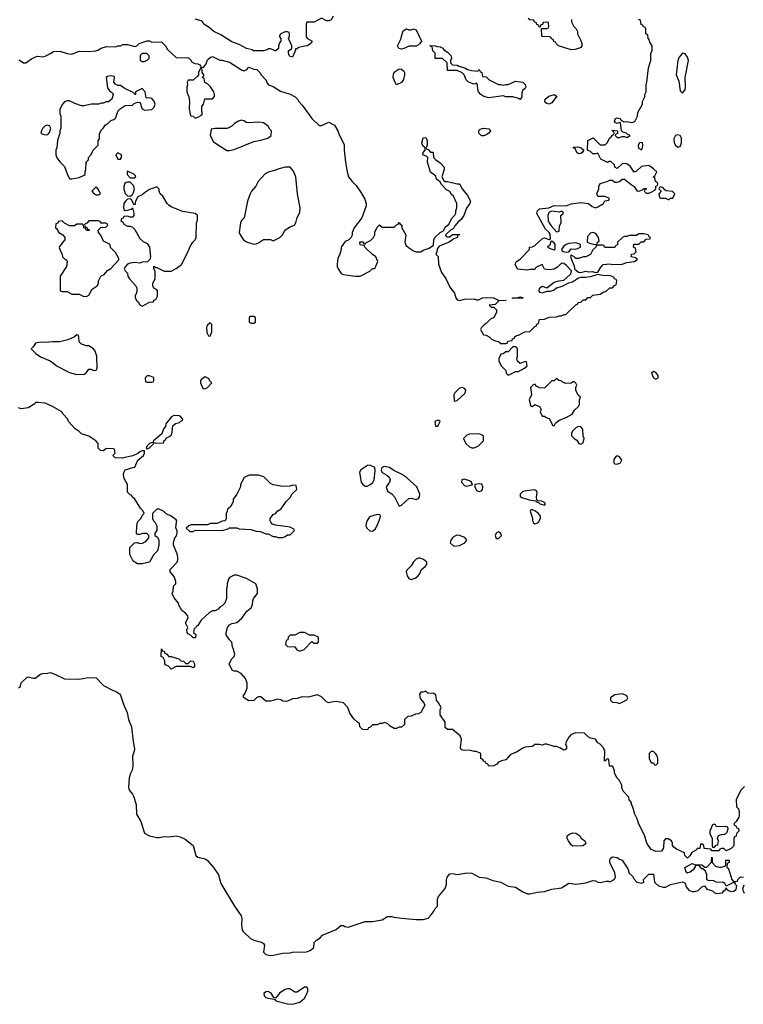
# Model space of a CAD drawing. Header units: inches. Extents: x 2347120 to 2490770, y 707513 to 877705.
# Tile 115 of 132: x 2422799 to 2428771, y 806021 to 814146. Entities that reach past the tile are written whole.
import ezdxf

# ---------------------------------------------------------------- set-up
doc = ezdxf.new("R2010")
doc.units = ezdxf.units.IN
doc.header["$MEASUREMENT"] = 0
doc.layers.add('C4820', color=7, linetype='Continuous')
doc.layers.add('C4821', color=7, linetype='Continuous')

msp = doc.modelspace()

# ---------------------------------------------------------------- linework, layer by layer
at = {"layer": 'C4820', "color": 5, "elevation": 60}
for points in [[(2423915.3, 810000), (2423918, 809998), (2423932, 809970), (2423932, 809930), (2423914, 809910), (2423914, 809890), (2423936, 809876), (2423946, 809850), (2423946, 809810), (2423935.9, 809764.1), (2423906.4, 809733.6), (2423871.3, 809670), (2423810, 809655.3), (2423770, 809655.3), (2423736.4, 809676.4), (2423707.3, 809732.7), (2423708, 809790), (2423746, 809830), (2423768.4, 809831.6), (2423790, 809824.7), (2423813.6, 809826.4), (2423839, 809841), (2423866, 809870), (2423866, 809890), (2423847.3, 809907.3), (2423812.7, 809907.3), (2423790, 809898), (2423770, 809898), (2423762, 809910), (2423765.2, 809970), (2423772.1, 810000)], [(2428782, 807818), (2428752, 807790), (2428712, 807710), (2428714, 807650), (2428730, 807634), (2428738, 807610), (2428736.9, 807576.9), (2428734.8, 807565.2), (2428711.6, 807528.4), (2428694, 807510), (2428698, 807498), (2428710, 807494), (2428718, 807478), (2428731.6, 807471.6), (2428734, 807450), (2428714, 807430), (2428712.7, 807407.3), (2428698, 807402), (2428694, 807390), (2428692.7, 807327.3), (2428670, 807306), (2428630, 807288), (2428610, 807306), (2428590, 807306), (2428578, 807302), (2428571.6, 807288.4), (2428510, 807286), (2428502, 807302), (2428447.3, 807307.3), (2428446, 807330), (2428430, 807346), (2428418, 807342), (2428412.7, 807307.3), (2428390, 807306), (2428383.6, 807296.4), (2428345.4, 807274.6), (2428330, 807246), (2428310, 807228), (2428288.4, 807248.4), (2428286, 807270), (2428220.2, 807300.2), (2428196.4, 807316.4), (2428186, 807330), (2428186, 807350), (2428178, 807370), (2428150, 807386), (2428130, 807386), (2428114, 807370), (2428112.7, 807312.7), (2428095.3, 807284.7), (2428050, 807282), (2428010, 807298), (2427975.3, 807350), (2427956.5, 807416.5), (2427910, 807506), (2427895.3, 807550), (2427875.3, 807590), (2427856.4, 807656.4), (2427848, 807670), (2427847.3, 807687.3), (2427828.4, 807708.4), (2427826, 807730), (2427780.4, 807780.4), (2427768.9, 807808.9), (2427768, 807830), (2427748.4, 807868.4), (2427730, 807886), (2427708.4, 807928.4), (2427707.3, 807947.3), (2427696.4, 807976.4), (2427690, 807986), (2427667.3, 807987.3), (2427662, 808042), (2427650, 808046), (2427638, 808042), (2427632.7, 808027.3), (2427626, 808030), (2427628, 808110), (2427616.4, 808136.4), (2427588.4, 808168.4), (2427570, 808178), (2427550, 808208), (2427510, 808218), (2427490, 808228), (2427459, 808259), (2427390, 808262), (2427351.6, 808248.4), (2427330, 808226), (2427310, 808186), (2427304.7, 808164.7), (2427311.1, 808151.1), (2427311.3, 808130), (2427299.6, 808120.4), (2427290, 808118), (2427258, 808138), (2427230, 808148.7), (2427208.9, 808148.9), (2427150, 808168), (2427132.7, 808167.3), (2427110, 808158), (2427090, 808166), (2427050, 808166), (2427031.1, 808148.9), (2426970, 808142), (2426950, 808135.3), (2426898, 808102), (2426850, 808082), (2426810, 808038), (2426774, 808030), (2426750, 808018), (2426736.9, 808003.1), (2426711.6, 807988.4), (2426670, 807986), (2426662, 808002), (2426646, 808010), (2426642, 808022), (2426630, 808026), (2426622, 808042), (2426606, 808050), (2426606, 808090), (2426570, 808108), (2426550, 808108), (2426510, 808119), (2426470, 808115.3), (2426442, 808122), (2426438, 808138), (2426444, 808210), (2426435.5, 808235.5), (2426370, 808288.7), (2426328.9, 808288.9), (2426310, 808306), (2426309, 808350), (2426268.7, 808410), (2426268.7, 808450), (2426278, 808470), (2426255.3, 808510), (2426238, 808530), (2426233.6, 808573.6), (2426210, 808588), (2426170, 808586), (2426150, 808606), (2426130, 808598), (2426110, 808598), (2426099.6, 808580.4), (2426103.6, 808543.6), (2426134, 808510), (2426142, 808490), (2426110, 808428), (2426090, 808418), (2426065.4, 808414.6), (2426030, 808398), (2426003.6, 808396.4), (2425974, 808370), (2425974, 808330), (2425950, 808308), (2425930, 808308), (2425910, 808298), (2425890, 808298), (2425856.4, 808316.4), (2425836.4, 808336.4), (2425810, 808346), (2425790, 808338), (2425770, 808338), (2425750, 808326), (2425710, 808326), (2425690, 808306), (2425678, 808302), (2425670, 808286), (2425630, 808288), (2425606, 808310), (2425602, 808342), (2425590, 808346), (2425556.4, 808376.4), (2425524.7, 808424.7), (2425508, 808470), (2425470, 808508), (2425410, 808519), (2425370, 808515.3), (2425350, 808508), (2425330, 808518), (2425290, 808559), (2425253.6, 808573.6), (2425183.6, 808556.4), (2425130, 808559), (2425090, 808544), (2425050, 808542), (2425010, 808522), (2424990, 808519), (2424970, 808522), (2424952.9, 808532.9), (2424930, 808539), (2424870, 808522), (2424830, 808522), (2424790, 808558), (2424770, 808558), (2424754, 808550), (2424730, 808528), (2424690, 808526), (2424647.3, 808552.7), (2424646, 808570), (2424656.4, 808583.6), (2424675.3, 808630), (2424675.3, 808670), (2424662, 808710), (2424628, 808750), (2424590, 808768.7), (2424570, 808768.7), (2424556.4, 808776.4), (2424528.9, 808828.9), (2424548, 808870), (2424568, 808890), (2424574, 808910), (2424564, 808950), (2424554, 808970), (2424548.7, 809008.7), (2424530, 809028), (2424502, 809070), (2424502, 809090), (2424515.3, 809130), (2424530, 809152), (2424550, 809162), (2424590, 809171.3), (2424635.3, 809210), (2424673.6, 809266.4), (2424710, 809294), (2424720.4, 809319.6), (2424722, 809350), (2424728.7, 809370), (2424762, 809410), (2424762, 809450), (2424748, 809490), (2424670, 809535.3), (2424590, 809562), (2424570, 809562), (2424530, 809542), (2424521, 809530), (2424511.6, 809491.6), (2424511.3, 809470), (2424504.7, 809450), (2424504.7, 809370), (2424492, 809330), (2424471.3, 809308.7), (2424450, 809298), (2424438, 809282), (2424411.6, 809268.4), (2424390, 809268.7), (2424364.5, 809255.5), (2424298, 809190), (2424270, 809146), (2424258, 809142), (2424250, 809126), (2424238, 809122), (2424234, 809090), (2424251.6, 809071.6), (2424250, 809046), (2424230, 809046), (2424208.4, 809068.4), (2424190, 809078), (2424182, 809090), (2424178, 809110), (2424186, 809130), (2424168.7, 809170), (2424188, 809210), (2424187.3, 809227.3), (2424168, 809250), (2424138, 809270), (2424113.6, 809313.6), (2424109, 809330), (2424074.6, 809374.6), (2424058, 809410), (2424066, 809430), (2424068.4, 809471.6), (2424088, 809492), (2424088.7, 809510), (2424072.7, 809550), (2424040.9, 809590), (2424040.9, 809610), (2424097.2, 809670), (2424105.2, 809690), (2424105.2, 809710), (2424097.5, 809737.5), (2424068.9, 809811.1), (2424068.7, 809831.3), (2424078, 809870), (2424093.6, 809886.4), (2424098, 809910), (2424098, 809930), (2424088, 809950), (2424094.1, 810000)], [(2424453.5, 810000), (2424427.3, 809987.3), (2424370, 809988), (2424350, 809978), (2424210, 809978), (2424194, 809970), (2424174, 809950), (2424203.6, 809923.6), (2424230, 809922), (2424250, 809934), (2424470, 809932), (2424510, 809942), (2424530, 809952), (2424590, 809952), (2424610, 809944.7), (2424710, 809938), (2424750, 809924.7), (2424783.6, 809923.6), (2424830, 809902), (2424850, 809902), (2424890, 809882), (2424910, 809882), (2424930, 809874), (2424970, 809874), (2424990, 809882), (2425010, 809894), (2425030, 809894), (2425066, 809930), (2425062, 809942), (2425030, 809958), (2424910, 809975.3), (2424884, 809984), (2424872.9, 810000)], [(2425662.2, 810000), (2425654.8, 809970), (2425662.8, 809950), (2425690, 809927.3), (2425710, 809926), (2425734.2, 809945.8), (2425755.1, 809984.9), (2425761.1, 810000)], [(2427035.6, 810000), (2427036.9, 809996.9), (2427050, 809984.7), (2427070, 809991.3), (2427078.7, 810000)], [(2422788, 808632), (2422802, 808638), (2422810, 808674), (2422860.4, 808719.6), (2422870, 808722), (2422910, 808712), (2422927.3, 808712.7), (2422970, 808744.7), (2422990, 808752), (2423027.3, 808752.7), (2423050, 808758), (2423090, 808746), (2423170, 808706.8), (2423290, 808704), (2423350, 808714), (2423418, 808718), (2423430, 808714), (2423490, 808651.3), (2423570, 808611), (2423590, 808606), (2423622, 808582), (2423631, 808571), (2423658.8, 808490), (2423686.8, 808430), (2423696.3, 808370), (2423722, 808310), (2423734.8, 808190), (2423746, 808130), (2423744.7, 808110), (2423730.7, 808069.3), (2423734, 807986), (2423727.1, 807952.9), (2423713.2, 807926.8), (2423702, 807890), (2423696.3, 807810), (2423703.8, 807783.8), (2423730, 807756), (2423738, 807738), (2423759.1, 807670), (2423764, 807590), (2423798.8, 807530), (2423830, 807434), (2423870, 807411.3), (2423930, 807396), (2423950, 807396), (2423990, 807406), (2424030, 807402.8), (2424090, 807411), (2424123.5, 807403.5), (2424163.5, 807383.5), (2424230, 807331), (2424253.7, 807250), (2424270, 807236), (2424330, 807222), (2424346.8, 807210), (2424398, 807150), (2424441, 807090), (2424458.8, 807018.8), (2424572.7, 806830), (2424627.7, 806750), (2424632.7, 806730), (2424630.5, 806670), (2424635.5, 806635.5), (2424642, 806622), (2424704.1, 806564.1), (2424730, 806550.6), (2424793.7, 806533.7), (2424810, 806522), (2424818, 806510), (2424811.3, 806450), (2424830, 806431.3), (2424870, 806424), (2424890, 806426.8), (2424970, 806442.8), (2425030, 806446), (2425050, 806451.3), (2425167.3, 806452.7), (2425196.4, 806463.6), (2425226, 806490), (2425228, 806530), (2425248, 806550), (2425278, 806570), (2425298, 806590), (2425410, 806638), (2425450, 806671.3), (2425470, 806671), (2425482.8, 806662.8), (2425510, 806658), (2425650, 806704.7), (2425710, 806704), (2425790, 806718.8), (2425834.6, 806745.4), (2425870, 806746), (2425890, 806738.8), (2425950.9, 806730.9), (2426070, 806721), (2426130, 806721), (2426168.9, 806731.1), (2426198, 806762), (2426218, 806790), (2426227.3, 806812.7), (2426246, 806830), (2426248.4, 806888.4), (2426256, 806910), (2426310, 806976), (2426320.7, 807010), (2426320.9, 807050), (2426326, 807070), (2426350, 807098.8), (2426370, 807100.7), (2426410, 807090.7), (2426490, 807105.5), (2426530, 807102), (2426590, 807070.4), (2426650, 807064), (2426702.5, 807042.5), (2426770, 807027.7), (2426830, 806994.9), (2426890, 806987.3), (2426950, 806947.7), (2426990, 806933.4), (2427010, 806933.4), (2427070, 806946.4), (2427129.5, 806950.5), (2427189.4, 806970.6), (2427270, 806982.8), (2427330, 807019.1), (2427390, 807013), (2427470, 807023), (2427530, 807042.8), (2427550, 807038.8), (2427570, 807028.2), (2427590, 807026), (2427638, 807038), (2427658, 807038), (2427670, 807032), (2427706, 807050), (2427715.3, 807070), (2427710, 807106), (2427668.7, 807190), (2427670, 807214), (2427678, 807230), (2427690, 807238), (2427730, 807231.3), (2427750, 807218), (2427771.1, 807211.1), (2427818, 807138), (2427830, 807102), (2427856.9, 807076.9), (2427870, 807054), (2427892, 807030), (2427906.2, 807026.2), (2427930, 807020.7), (2427948.7, 807030), (2427948.4, 807051.6), (2427990, 807094), (2428030, 807094), (2428039.1, 807030), (2428043.7, 807023.7), (2428070, 806999.3), (2428110, 806988.2), (2428130, 806988.2), (2428170, 807010.6), (2428270, 807031.3), (2428290, 807021), (2428300.2, 806990), (2428321.6, 806961.6), (2428350, 806952), (2428370, 806951.7), (2428399.2, 806960.8), (2428430, 806989.1), (2428450, 806997.4), (2428469.6, 806969.6), (2428517.2, 806957.2), (2428530, 806944.6), (2428550, 806935.8), (2428598, 806942), (2428610, 806958), (2428627.3, 806970), (2428630, 806982), (2428636, 806970), (2428650, 806958.8), (2428670, 806950.7), (2428690, 806954), (2428711.8, 806968.2), (2428718, 806998), (2428706, 807010), (2428702, 807022), (2428690, 807026), (2428630, 806995.3), (2428618.9, 807018.9), (2428605.1, 807025.1), (2428548.2, 807028.2), (2428521.2, 807041.2), (2428490, 807039.5), (2428470, 807047), (2428469.3, 807089.3), (2428459, 807119), (2428438, 807138), (2428430, 807138), (2428407.3, 807167.3), (2428374, 807166), (2428374, 807154), (2428358, 807130), (2428331.3, 807110), (2428313.2, 807106.8), (2428310, 807102), (2428298, 807110), (2428289, 807151), (2428350, 807182), (2428370, 807174), (2428430, 807172), (2428452.7, 807152.7), (2428470, 807152), (2428507.3, 807192.7), (2428510, 807234), (2428514, 807230), (2428514, 807190), (2428542, 807162), (2428570, 807151.3), (2428588.4, 807151.6), (2428618, 807162), (2428626, 807170), (2428626, 807210), (2428654, 807210), (2428654, 807190), (2428638, 807182), (2428634, 807150), (2428644.7, 807144.7), (2428651.3, 807131.3), (2428672, 807070), (2428672.7, 807052.7), (2428690, 807034), (2428710, 807034), (2428722, 807038), (2428726, 807050), (2428748.4, 807071.6), (2428772, 807070)], [(2428776, 807004), (2428764.7, 806970), (2428778, 806938)]]:
    msp.add_lwpolyline(points, dxfattribs=at)
for points in [[(2426407.7, 809892.3), (2426380.5, 809879.5), (2426371, 809870), (2426358, 809850), (2426352, 809830), (2426382.8, 809802.8), (2426430, 809806.8), (2426471.9, 809828.1), (2426488.7, 809850), (2426473.2, 809873.2), (2426430, 809889.4)], [(2426750, 809919), (2426730, 809908), (2426722.8, 809890), (2426730, 809864.7), (2426750, 809864.7), (2426775.3, 809890), (2426768, 809910)], [(2426090, 809702.9), (2426070, 809694), (2426048, 809672), (2426030, 809638), (2425995.2, 809604.8), (2425987.3, 809590), (2425995.9, 809555.9), (2426010, 809536), (2426030, 809527.7), (2426062, 809538), (2426085.8, 809554.2), (2426099.3, 809570), (2426114, 809610), (2426146.3, 809633.7), (2426159, 809650), (2426159, 809670), (2426131.7, 809691.7), (2426102.5, 809702.5)], [(2425150, 809088), (2425110, 809088), (2425070, 809068), (2425030, 809066), (2425014, 809050), (2425012.7, 809027.3), (2424998, 809022), (2424994, 808990), (2425010, 808974), (2425070, 808972), (2425085.4, 808945.4), (2425110, 808934), (2425130, 808942), (2425146, 808950), (2425210, 809014), (2425230, 809002), (2425250, 809002), (2425266, 809010), (2425266, 809050), (2425230, 809066), (2425190, 809066)], [(2424170, 808834), (2424190, 808834), (2424210, 808854), (2424230, 808852), (2424242, 808830), (2424242, 808810), (2424230, 808798), (2424208.4, 808808.4), (2424090, 808808), (2424050, 808786), (2424026, 808810), (2424003.1, 808823.1), (2423998, 808830), (2423996.4, 808856.4), (2423982, 808882), (2423966, 808890), (2423970, 808954), (2423978, 808938), (2423990, 808934), (2423998, 808918), (2424010, 808914), (2424030, 808892), (2424050, 808891.3), (2424111.6, 808871.6), (2424130, 808854), (2424151.6, 808851.6)], [(2427770, 808582), (2427710, 808574), (2427674, 808550), (2427674, 808530), (2427690, 808514), (2427727.3, 808512.7), (2427750, 808502), (2427810, 808534), (2427818, 808550), (2427806, 808570)], [(2428030, 808106), (2428010, 808106), (2427994, 808090), (2427994, 808050), (2428010, 808014), (2428030, 808014), (2428038, 807998), (2428050, 807994), (2428066, 808010), (2428066, 808050), (2428056.4, 808076.4), (2428046, 808090)], [(2428530, 807506), (2428518, 807502), (2428494, 807450), (2428494, 807430), (2428514, 807390), (2428514, 807330), (2428518, 807318), (2428530, 807314), (2428547.3, 807332.7), (2428562, 807338), (2428566, 807370), (2428558, 807390), (2428567.3, 807412.7), (2428590, 807422), (2428616.4, 807423.6), (2428626, 807430), (2428638, 807442), (2428646, 807470), (2428642, 807482), (2428627.3, 807487.3), (2428550, 807486), (2428542, 807502)], [(2427364.7, 807324.7), (2427350, 807338), (2427328, 807370), (2427318, 807390), (2427318, 807410), (2427330, 807422), (2427363.1, 807436.9), (2427390, 807432), (2427422, 807410), (2427431.6, 807391.6), (2427462, 807370), (2427471.1, 807348.9), (2427450, 807328.7)], [(2425170, 806162), (2425150, 806161.2), (2425090, 806122), (2425070, 806122), (2425027.5, 806147.5), (2425010, 806149.6), (2424990, 806144), (2424945.7, 806114.3), (2424910, 806072.7), (2424897.2, 806077.2), (2424873.8, 806113.8), (2424850, 806127.1), (2424830, 806122.3), (2424814.9, 806110), (2424815.3, 806090), (2424830, 806076.5), (2424846.8, 806070), (2424902, 806062), (2424912, 806050), (2425010, 806023.7), (2425050, 806020.7), (2425070, 806026), (2425110, 806038), (2425150, 806071), (2425170, 806106), (2425176.2, 806130), (2425176, 806150)]]:
    msp.add_lwpolyline(points, close=True, dxfattribs=at)
at = {"layer": 'C4821', "color": 5, "elevation": 60}
for points in [[(2422794.4, 813814.4), (2422830, 813791.3), (2422850, 813791.3), (2422895.5, 813824.5), (2422930, 813841), (2422950, 813844.7), (2422990, 813841), (2423010, 813846), (2423058, 813870), (2423075.3, 813884.7), (2423130, 813886.8), (2423190, 813866), (2423230, 813861), (2423290, 813886.8), (2423370, 813882.8), (2423426, 813890), (2423444.7, 813895.3), (2423470, 813911.3), (2423514.6, 813925.4), (2423590, 813922), (2423608.9, 813931.1), (2423630, 813932), (2423650, 813942), (2423690, 813942), (2423750, 813924.7), (2423766, 813930), (2423786, 813950), (2423850, 813971), (2423870, 813971.3), (2423890, 813962), (2423970, 813964.7), (2424002, 813930), (2424019.8, 813899.8), (2424090, 813834), (2424191.1, 813831.1), (2424214, 813810), (2424218, 813798), (2424243.6, 813783.6), (2424270, 813782), (2424290, 813772), (2424294, 813754), (2424310, 813752), (2424320.4, 813759.6), (2424338, 813782), (2424350, 813814), (2424370, 813834), (2424390, 813842), (2424450, 813812), (2424470, 813811.3), (2424530, 813796), (2424630, 813731.3), (2424650, 813724.7), (2424670, 813732), (2424690, 813754), (2424730, 813738), (2424754.8, 813734.8), (2424782, 813710), (2424791.3, 813690), (2424830.6, 813650.6), (2424842, 813622), (2424852, 813610), (2424890, 813594.8), (2424950, 813556), (2425031.6, 813531.6), (2425071.1, 813511.1), (2425090.9, 813490.9), (2425102, 813470), (2425130, 813442), (2425210, 813332), (2425270, 813272), (2425290, 813272), (2425350, 813302), (2425396.9, 813276.9), (2425424.7, 813230), (2425438, 813190), (2425476.9, 813116.9), (2425476, 813070), (2425487.3, 812970), (2425500.7, 812890), (2425513.4, 812850), (2425544, 812810), (2425576.7, 812776.7), (2425618, 812718), (2425646, 812666), (2425657.3, 812630), (2425658.8, 812610), (2425622.8, 812510), (2425558, 812430), (2425542, 812390), (2425542, 812370), (2425534, 812350), (2425514, 812330), (2425485.4, 812314.6), (2425452, 812270), (2425452, 812250), (2425441, 812210), (2425425.2, 812174.8), (2425418.8, 812130), (2425418.8, 812110), (2425426, 812090), (2425451.1, 812051.1), (2425470, 812044.7), (2425568.9, 812031.1), (2425608.9, 812031.1), (2425688.9, 812071.1), (2425710, 812092), (2425730, 812094), (2425755.3, 812150), (2425738, 812190), (2425710, 812208), (2425646, 812270), (2425642, 812282), (2425608.9, 812288.9), (2425606, 812310), (2425610, 812314), (2425630, 812314), (2425638, 812298), (2425650, 812294), (2425656.4, 812303.6), (2425694.6, 812325.4), (2425718, 812350), (2425728.7, 812371.3), (2425730, 812394), (2425750, 812434), (2425767.3, 812452.7), (2425790, 812434), (2425890, 812434), (2425910, 812454), (2425922, 812458), (2425930, 812474), (2425938, 812458), (2425951.6, 812451.6), (2425952, 812430), (2425984.7, 812370), (2425978, 812310), (2425986.4, 812286.4), (2426006.4, 812266.4), (2426050, 812238), (2426070, 812231.3), (2426110, 812231.3), (2426130, 812244.7), (2426178, 812262), (2426215.3, 812284.7), (2426218, 812330), (2426226, 812350), (2426268.9, 812391.1), (2426295.3, 812404.7), (2426310, 812434), (2426340.4, 812459.6), (2426368.4, 812511.6), (2426390, 812534), (2426398, 812550), (2426398, 812570), (2426407.3, 812592.7), (2426408, 812630), (2426378, 812690), (2426363.1, 812703.1), (2426348.4, 812728.4), (2426322, 812742), (2426278, 812790), (2426268.4, 812808.4), (2426238, 812830), (2426234.6, 812854.6), (2426190, 812888.7), (2426164, 812970), (2426168, 813008), (2426158, 813018), (2426126, 813030), (2426128, 813050), (2426146, 813070), (2426146, 813090), (2426124.7, 813104.7), (2426119, 813130), (2426130, 813172), (2426150, 813174), (2426162, 813150), (2426162, 813110), (2426154, 813090), (2426158, 813078), (2426170, 813074), (2426190, 813054), (2426210, 813054), (2426214, 813010), (2426231.6, 812991.6), (2426270, 812964.7), (2426301, 812930), (2426301, 812910), (2426282, 812850), (2426298, 812818), (2426311, 812811), (2426329, 812811), (2426410, 812792), (2426430, 812792), (2426450.7, 812750.7), (2426495.9, 812695.9), (2426518.8, 812650), (2426514.8, 812630), (2426486, 812590), (2426464.7, 812530), (2426443.6, 812496.4), (2426419.6, 812480.4), (2426390, 812446), (2426378, 812422), (2426354, 812410), (2426314, 812370), (2426318, 812358), (2426330, 812354), (2426350, 812354), (2426370, 812374), (2426430, 812374), (2426432, 812370), (2426412.7, 812367.3), (2426411.3, 812350), (2426381, 812339), (2426342, 812310), (2426262, 812278), (2426243.6, 812256.4), (2426242, 812230), (2426234, 812210), (2426251.6, 812191.6), (2426256, 812130), (2426278.8, 812058.8), (2426316, 812010), (2426350, 811938), (2426386.8, 811890), (2426398, 811850), (2426410, 811834), (2426430, 811828.2), (2426470, 811839.3), (2426550, 811842), (2426570, 811834), (2426585.6, 811834.4), (2426618, 811850), (2426650, 811852.7), (2426710.4, 811850.4), (2426750, 811831), (2426814, 811830), (2426752.7, 811827.3), (2426723.6, 811796.4), (2426674, 811790), (2426690, 811774), (2426712.7, 811772.7), (2426732.7, 811752.7), (2426734, 811730), (2426712, 811690), (2426685.4, 811674.6), (2426650, 811638), (2426631.6, 811628.4), (2426610, 811606), (2426602, 811590), (2426603.6, 811583.6), (2426625.4, 811545.4), (2426650, 811542), (2426674, 811530), (2426694, 811510), (2426710, 811502), (2426732.7, 811492.7), (2426751.6, 811491.6), (2426770, 811474), (2426810, 811474), (2426822, 811478), (2426827.3, 811492.7), (2426862, 811498), (2426867.3, 811512.7), (2426882, 811518), (2426886, 811530), (2426900.4, 811539.6), (2426916.4, 811543.6), (2426968.4, 811571.6), (2427010, 811574), (2427050, 811614), (2427062, 811618), (2427067.3, 811632.7), (2427082, 811638), (2427088.4, 811671.6), (2427130, 811674), (2427170, 811692), (2427230, 811694), (2427250, 811702), (2427270, 811702), (2427292.7, 811712.7), (2427307.3, 811712.7), (2427390, 811794), (2427402, 811798), (2427407.3, 811812.7), (2427430, 811814), (2427450, 811834), (2427470, 811834), (2427487.3, 811852.7), (2427510, 811854), (2427530, 811874), (2427590, 811882), (2427620.4, 811899.6), (2427636.4, 811903.6), (2427670, 811934), (2427690, 811934), (2427707.3, 811952.7), (2427722, 811958), (2427726, 811990), (2427722, 812002), (2427707.3, 812007.3), (2427702, 812022), (2427673.6, 812033.6), (2427610, 812035.1), (2427570, 812044), (2427510, 812023.7), (2427470, 812017.6), (2427430, 812018), (2427410, 812012.7), (2427360.7, 811979.3), (2427327.9, 811972.1), (2427274.4, 811945.6), (2427228, 811932), (2427210, 811915.3), (2427176.9, 811903.1), (2427150, 811902), (2427109.1, 811889.1), (2427094, 811894), (2427085.6, 811905.6), (2427089.3, 811930), (2427100.2, 811939.8), (2427110, 811946), (2427150, 811934.8), (2427210, 811979.1), (2427248, 811990), (2427290, 811995.5), (2427340.4, 812039.6), (2427348, 812050), (2427354, 812074), (2427310, 812120.9), (2427290, 812133.2), (2427270, 812138), (2427236.9, 812103.1), (2427210, 812088), (2427170, 812082), (2427130, 812088), (2427110, 812126), (2427058, 812102), (2427050, 812086), (2427010, 812086), (2426990, 812078), (2426908.4, 812088.4), (2426888.7, 812130), (2426898, 812150), (2426928, 812170), (2427006, 812250), (2427006, 812270), (2427030, 812272), (2427050, 812282), (2427115.3, 812344.7), (2427130, 812346), (2427170, 812331.3), (2427179.3, 812340.7), (2427177, 812377), (2427169.3, 812390), (2427138.9, 812418.9), (2427066.3, 812546.3), (2427072.3, 812570), (2427090, 812585.5), (2427165.6, 812594.4), (2427210, 812614), (2427310, 812611), (2427350, 812626.8), (2427430, 812638.8), (2427494, 812630), (2427523.6, 812603.6), (2427550, 812594), (2427570, 812602), (2427618, 812630), (2427628.4, 812651.6), (2427662, 812658), (2427666, 812670), (2427630, 812688), (2427570, 812686), (2427562, 812710), (2427578, 812750), (2427578, 812770), (2427590, 812794), (2427646, 812810), (2427670, 812822), (2427690, 812822), (2427710, 812804.7), (2427730, 812804.7), (2427750, 812812), (2427770, 812831.3), (2427791.6, 812831.6), (2427845.4, 812785.4), (2427871.1, 812771.1), (2427892.7, 812732.7), (2427910, 812732), (2427938, 812742), (2427950, 812754), (2427970, 812754), (2427972, 812748), (2427958, 812742), (2427954, 812730), (2427970, 812714), (2427990, 812714), (2428010, 812722), (2428040.4, 812739.6), (2428048, 812750), (2428048.4, 812771.6), (2428062, 812778), (2428066, 812790), (2428062, 812802), (2428046, 812810), (2428042, 812842), (2428028, 812850), (2428042, 812858), (2428058, 812890), (2428030, 812915.3), (2427990, 812942), (2427930, 812935.3), (2427890, 812895.3), (2427870, 812889), (2427836.5, 812936.5), (2427810, 812958), (2427800.4, 812960.4), (2427770, 812958), (2427730, 812918), (2427709.3, 812929.3), (2427708, 812948), (2427676.4, 812976.4), (2427663.6, 812976.4), (2427650, 812968), (2427596.4, 812996.4), (2427570, 813046), (2427550, 813038), (2427530, 813038), (2427510, 813058), (2427486, 813070), (2427488, 813150), (2427531.6, 813171.6), (2427590, 813114), (2427630, 813114), (2427650, 813134), (2427666, 813170), (2427680.4, 813179.6), (2427690, 813194), (2427702, 813198), (2427706, 813210), (2427702, 813222), (2427688.4, 813228.4), (2427690, 813234), (2427734, 813230), (2427732.7, 813207.3), (2427718, 813202), (2427714, 813190), (2427730, 813174), (2427750, 813174), (2427770, 813182), (2427790, 813182), (2427810, 813174), (2427838, 813190), (2427818, 813198), (2427806, 813210), (2427778, 813218), (2427766, 813230), (2427756.4, 813296.4), (2427750, 813298), (2427728.7, 813288.7), (2427716.4, 813296.4), (2427709, 813310), (2427715.3, 813330), (2427730, 813337.3), (2427752, 813330), (2427759.6, 813319.6), (2427784.7, 813304.7), (2427810, 813306.8), (2427850, 813298), (2427874.6, 813305.4), (2427898, 813350), (2427900.4, 813379.6), (2427938, 813450), (2427938, 813470), (2427958, 813510), (2427958, 813530), (2427968, 813550), (2427968.4, 813608.4), (2427975.3, 813630), (2427988.4, 813748.4), (2428008, 813810), (2428008, 813870), (2428018, 813890), (2428018, 813930), (2428000.4, 813960.4), (2427998, 813978), (2427986, 813990), (2427982, 814022), (2427966, 814030), (2427966, 814070), (2427962, 814082), (2427947.3, 814087.3), (2427942, 814102), (2427927.3, 814107.3), (2427922, 814142), (2427907.3, 814147.3)], [(2425385.4, 814174.6), (2425370, 814146), (2425350, 814138), (2425330, 814138), (2425290, 814158), (2425230, 814126), (2425170, 814126), (2425162, 814110), (2425163.6, 814003.6), (2425174, 813990), (2425212, 813970), (2425202, 813950), (2425174, 813930), (2425150, 813928.7), (2425103.6, 813916.4), (2425086, 813906), (2425074, 813906), (2425074, 813894), (2425050, 813838), (2425030, 813842), (2425022, 813850), (2425018, 813870), (2425018, 813890), (2425046, 813910), (2425046, 813930), (2425018, 813990), (2425026, 814010), (2425026, 814030), (2425022, 814042), (2425010, 814046), (2424990, 814046), (2424970, 814038), (2424954, 814030), (2424943.6, 814016.4), (2424943.6, 814003.6), (2424954, 813990), (2424954, 813970), (2424943.6, 813956.4), (2424934, 813930), (2424934, 813910), (2424914, 813890), (2424908.7, 813888.7), (2424870, 813906), (2424850, 813906), (2424842, 813898), (2424810, 813888), (2424728.9, 813888.9), (2424716.4, 813896.4), (2424670, 813909), (2424610, 813942), (2424550, 813964), (2424460.2, 814020.2), (2424402, 814050), (2424362.7, 814082.7), (2424318, 814110), (2424308.7, 814128.7), (2424298, 814138), (2424248, 814150)], [(2427352.7, 814147.3), (2427352, 814130), (2427372, 814090), (2427392, 814070), (2427402, 814050), (2427402, 814030), (2427430, 813974), (2427438, 813950), (2427438, 813930), (2427430, 813918), (2427411.1, 813908.9), (2427379.8, 813900.2), (2427350, 813899), (2427246, 813930), (2427226, 813950), (2427222, 813962), (2427207.3, 813967.3), (2427202, 813982), (2427187.3, 813987.3), (2427182, 814002), (2427170, 814006), (2427107.3, 814007.3), (2427106, 814074), (2427150, 814074), (2427162, 814078), (2427166, 814090), (2427162, 814122), (2427150, 814126), (2427118, 814122), (2427112.7, 814107.3), (2427098, 814102), (2427094, 814086), (2427087.3, 814087.3), (2427082, 814102), (2427067.3, 814107.3), (2427062, 814122), (2427047.3, 814127.3), (2427042, 814142), (2427010, 814146), (2426996.4, 814156.4)], [(2423772.1, 810000), (2423773.6, 810006.4), (2423798, 810030), (2423810, 810054), (2423826, 810070), (2423818, 810090), (2423794.6, 810114.6), (2423748.4, 810188.4), (2423726, 810210), (2423722, 810222), (2423710, 810226), (2423687.3, 810247.3), (2423688, 810310), (2423660.4, 810360.4), (2423655.3, 810390), (2423659, 810410), (2423670, 810431), (2423732, 810452), (2423750, 810454), (2423774, 810510), (2423821.2, 810550), (2423829, 810570), (2423828, 810588), (2423810, 810589), (2423790, 810581.2), (2423773.7, 810566.3), (2423734, 810546), (2423665.4, 810534.6), (2423647.3, 810527.3), (2423586, 810530), (2423568, 810550), (2423586, 810570), (2423582, 810602), (2423570, 810606), (2423512.7, 810607.3), (2423491.1, 810588.9), (2423466, 810590), (2423446, 810610), (2423446, 810650), (2423426, 810670), (2423368.9, 810708.9), (2423310, 810729), (2423290, 810748.7), (2423258, 810770), (2423202, 810830), (2423193.6, 810853.6), (2423158, 810890), (2423148, 810910), (2423070, 810955.3), (2423010, 810982), (2422952.7, 810987.3), (2422930, 810986), (2422923.6, 810976.4), (2422870, 810942), (2422810, 810935.3), (2422790, 810942)], [(2424872.9, 810000), (2424866, 810010), (2424866, 810030), (2424890, 810062), (2424908.9, 810071.1), (2424930, 810092), (2424958, 810110), (2424998, 810170), (2425034.6, 810205.4), (2425046, 810230), (2425086, 810270), (2425082, 810302), (2425050, 810306), (2425030, 810298), (2424970, 810295.3), (2424890, 810308.7), (2424870, 810318), (2424813.6, 810373.6), (2424770, 810388.7), (2424691.6, 810388.4), (2424651.6, 810368.4), (2424622, 810310), (2424622, 810290), (2424592, 810230), (2424562, 810190), (2424562, 810170), (2424542, 810130), (2424512.7, 810107.3), (2424512, 810090), (2424502, 810070), (2424502, 810030), (2424494, 810010), (2424470, 810008), (2424453.5, 810000)], [(2424094.1, 810000), (2424095.3, 810010), (2424090, 810018), (2424050, 810048), (2424007.3, 810067.3), (2423986, 810090), (2423950, 810106), (2423930, 810106), (2423894, 810070), (2423894, 810030), (2423902, 810010), (2423915.3, 810000)], [(2425761.1, 810000), (2425775.1, 810035.1), (2425778, 810050), (2425770, 810061.2), (2425750, 810062), (2425693.4, 810046.6), (2425682, 810038), (2425665.8, 810014.2), (2425662.2, 810000)], [(2427078.7, 810000), (2427079.3, 810000.7), (2427097.2, 810030), (2427096, 810050), (2427081.2, 810070), (2427050, 810093.2), (2427030, 810102), (2427018, 810102), (2427012, 810090), (2427030, 810034), (2427031, 810011), (2427035.6, 810000)]]:
    msp.add_lwpolyline(points, dxfattribs=at)
for points in [[(2425950, 813902), (2425928.4, 813908.4), (2425918, 813930), (2425948, 813990), (2425948.7, 814010), (2425964.7, 814055.3), (2425990, 814071.3), (2426010, 814062), (2426030, 814062), (2426050, 814072), (2426070, 814062), (2426114, 813970), (2426102, 813950), (2426090, 813938), (2426071.1, 813928.9), (2426012.7, 813927.3), (2425970, 813908)], [(2426578, 813722), (2426590, 813734), (2426598, 813718), (2426614, 813710), (2426618, 813678), (2426650, 813674), (2426674, 813650), (2426750, 813612), (2426770, 813612), (2426790, 813604.7), (2426810, 813612), (2426830, 813612), (2426890, 813638), (2426950.9, 813630.9), (2426970, 813612), (2426976, 813590), (2426970, 813578), (2426950, 813566), (2426943.6, 813543.6), (2426942, 813510), (2426930, 813488.7), (2426916.4, 813496.4), (2426870, 813508.7), (2426810, 813508.7), (2426790, 813518), (2426670, 813502.7), (2426630, 813513.2), (2426605.2, 813530), (2426586, 813550), (2426579, 813570), (2426578, 813610), (2426570, 813626), (2426562, 813618), (2426550, 813615.3), (2426502, 813630), (2426484, 813650), (2426468, 813690), (2426450, 813708), (2426410, 813728), (2426330, 813728), (2426326, 813790), (2426287.3, 813827.3), (2426227.3, 813827.3), (2426228, 813870), (2426208, 813890), (2426202, 813922), (2426190, 813926), (2426187.3, 813932.7), (2426228.4, 813931.6), (2426244.7, 813924.7), (2426270, 813922), (2426290, 813911.3), (2426298, 813898), (2426330, 813878), (2426358, 813850), (2426362, 813830), (2426354, 813810), (2426354, 813790), (2426370, 813774), (2426410, 813772), (2426423.6, 813763.6), (2426472, 813750), (2426495.3, 813735.3), (2426526.4, 813726.4)], [(2423810, 813868), (2423792, 813850), (2423792.7, 813812.7), (2423810, 813802), (2423830, 813802), (2423850, 813812), (2423868, 813830), (2423867.3, 813847.3), (2423847.3, 813867.3)], [(2428270, 813869.2), (2428242.6, 813837.4), (2428230.5, 813810), (2428217.3, 813690), (2428239.4, 813639.4), (2428250, 813558), (2428270, 813540.7), (2428290.9, 813570), (2428294.2, 813590), (2428291.1, 813670), (2428318.3, 813810), (2428310, 813836.2), (2428290, 813863.7)], [(2424290, 813746), (2424274, 813710), (2424274, 813690), (2424263.6, 813676.4), (2424231.6, 813648.4), (2424190, 813646), (2424182, 813630), (2424184.7, 813610), (2424178, 813590), (2424178, 813550), (2424196, 813510), (2424200.7, 813470), (2424198, 813410), (2424205.4, 813365.4), (2424210, 813354), (2424234, 813350), (2424238, 813338), (2424250, 813334), (2424270, 813342), (2424300.4, 813359.6), (2424308, 813370), (2424302, 813390), (2424302, 813430), (2424315.3, 813450), (2424328, 813492), (2424390, 813494), (2424407.3, 813512.7), (2424408, 813530), (2424402, 813550), (2424373.6, 813593.6), (2424350, 813618), (2424327.3, 813627.3), (2424322, 813662), (2424306, 813670), (2424318, 813682), (2424318, 813690), (2424306, 813710), (2424306, 813730), (2424302, 813742)], [(2425910, 813608), (2425894.6, 813634.6), (2425882, 813670), (2425883.1, 813696.9), (2425890, 813712), (2425930, 813742), (2425950, 813738), (2425970, 813722), (2425976, 813710), (2425976, 813690), (2425966.4, 813653.6), (2425950, 813628.7)], [(2423550, 813684), (2423523.5, 813676.5), (2423511.6, 813668.4), (2423523.5, 813583.5), (2423539.8, 813559.8), (2423563.6, 813543.6), (2423571.3, 813530), (2423558, 813490), (2423530.9, 813469.1), (2423510, 813468), (2423490, 813458), (2423470, 813458), (2423450, 813448), (2423390, 813448.7), (2423330, 813435.3), (2423310, 813435.3), (2423254.6, 813454.6), (2423210, 813478), (2423190, 813478), (2423170, 813468.7), (2423151.3, 813450), (2423131.1, 813408.9), (2423131.1, 813371.1), (2423138, 813350), (2423138, 813250), (2423131.3, 813230), (2423131.3, 813210), (2423111.3, 813150), (2423104.7, 813090), (2423098, 813070), (2423098, 813030), (2423106.4, 813006.4), (2423131.6, 812971.6), (2423170, 812934), (2423190, 812874), (2423210, 812834), (2423230, 812832), (2423290, 812844.7), (2423330, 812862), (2423338, 812870), (2423338, 812890), (2423346, 812910), (2423348.4, 812971.6), (2423366, 812990), (2423366, 813010), (2423390, 813034), (2423406, 813070), (2423446, 813110), (2423446, 813150), (2423456.4, 813163.6), (2423456.4, 813203.6), (2423470, 813234), (2423490, 813254), (2423503.1, 813276.9), (2423528.4, 813291.6), (2423550, 813314), (2423576.4, 813323.6), (2423590, 813334), (2423596.4, 813343.6), (2423609.1, 813390.9), (2423628, 813410), (2423670, 813438), (2423730, 813442), (2423744, 813456), (2423770, 813464.7), (2423790, 813462), (2423796, 813456), (2423801, 813430), (2423810, 813412), (2423830, 813398.8), (2423890, 813406), (2423910, 813424.7), (2423917.2, 813450), (2423910, 813475.3), (2423890, 813495.3), (2423870, 813502), (2423850, 813498), (2423842, 813502), (2423835.3, 813550), (2423810, 813578), (2423754, 813550), (2423754, 813530), (2423750, 813526), (2423742, 813542), (2423661.5, 813581.5), (2423630, 813602), (2423610, 813602), (2423590, 813615.3), (2423575.3, 813630), (2423582, 813670), (2423578, 813678)], [(2427170, 813449.3), (2427150, 813454), (2427140.9, 813460.9), (2427134, 813470), (2427135.3, 813490), (2427164.7, 813515.3), (2427214, 813530), (2427234, 813510), (2427219.6, 813500.4), (2427190, 813459)], [(2424630, 813316), (2424604.7, 813310), (2424571.3, 813290), (2424550, 813268.7), (2424510, 813248.7), (2424412.7, 813247.3), (2424378, 813242), (2424372, 813190), (2424399.6, 813139.6), (2424507.1, 813067.1), (2424530, 813066), (2424570, 813074.8), (2424730, 813140.7), (2424790, 813150.8), (2424848, 813170), (2424875.3, 813190), (2424878, 813230), (2424863.1, 813243.1), (2424848.4, 813268.4), (2424810, 813294), (2424770, 813301.2), (2424690, 813294), (2424670, 813299.3), (2424650, 813312.7)], [(2423030, 813276.2), (2423009.1, 813270.9), (2422990, 813252), (2422978.4, 813230), (2422974, 813210), (2422990, 813200.4), (2423010, 813195.8), (2423030, 813199.1), (2423045.6, 813214.4), (2423056, 813250), (2423047.3, 813267.3)], [(2426630, 813188.7), (2426609.1, 813189.1), (2426588, 813210), (2426587.3, 813232.7), (2426598, 813242), (2426626, 813250), (2426670, 813244.7), (2426684.7, 813230), (2426671.3, 813210), (2426650, 813195.3)], [(2428224, 813196), (2428210.7, 813189.3), (2428198, 813162), (2428200.5, 813130), (2428210.3, 813110.3), (2428230, 813095.5), (2428250, 813099.3), (2428262, 813130), (2428261.3, 813170), (2428250, 813189.4)], [(2427410, 813038), (2427398, 813050), (2427382, 813082), (2427366, 813090), (2427370, 813094), (2427402, 813098), (2427434, 813090), (2427454, 813070), (2427442, 813050), (2427430, 813042)], [(2427930, 813133.2), (2427914, 813130), (2427902, 813110), (2427906, 813086), (2427930, 813072), (2427939, 813090), (2427942, 813110), (2427938, 813130)], [(2423610, 813048), (2423592, 813030), (2423610, 812994), (2423630, 812994), (2423638, 813010), (2423638, 813030)], [(2423690, 812895.3), (2423684.7, 812890), (2423684.7, 812870), (2423710, 812842), (2423750, 812842), (2423758, 812850), (2423746, 812870)], [(2424990, 812929), (2424930, 812914), (2424910, 812904), (2424850, 812889), (2424824.5, 812875.5), (2424766, 812810), (2424747.1, 812772.9), (2424711.3, 812730), (2424701, 812710), (2424678.8, 812650), (2424650.8, 812510), (2424630.7, 812489.3), (2424621, 812470), (2424611, 812390), (2424618, 812370), (2424646, 812330), (2424670, 812314), (2424730, 812294.8), (2424750, 812296), (2424770, 812306), (2424810, 812331), (2424870, 812331.3), (2424890, 812322), (2424946, 812350), (2424970, 812374), (2424988, 812410), (2425030, 812438), (2425066, 812450), (2425078, 812470), (2425090, 812514), (2425110, 812554), (2425113.2, 812590), (2425092.3, 812710), (2425078, 812850), (2425057.5, 812897.5), (2425030, 812928.7)], [(2423430, 812766), (2423394, 812730), (2423414, 812710), (2423430, 812702), (2423450, 812702), (2423466, 812710), (2423450, 812746)], [(2423930, 812768), (2423870, 812744), (2423836, 812724), (2423810, 812702), (2423774.8, 812685.2), (2423756, 812650), (2423750, 812618), (2423742, 812622), (2423721.2, 812661.2), (2423710, 812669), (2423690, 812666), (2423670.8, 812650), (2423658, 812630), (2423654.8, 812594.8), (2423659.6, 812579.6), (2423670, 812571.3), (2423690, 812574.8), (2423718, 812582), (2423729.1, 812590.9), (2423730, 812594), (2423742, 812550), (2423742, 812530), (2423730, 812518), (2423710, 812518), (2423690, 812526), (2423658, 812522), (2423652.7, 812507.3), (2423638, 812502), (2423634, 812490), (2423652.7, 812472.7), (2423658, 812458), (2423690, 812442), (2423710, 812442), (2423730, 812434), (2423750, 812414), (2423790, 812342), (2423816.9, 812316.9), (2423850, 812298), (2423870.7, 812270), (2423878, 812190), (2423871.6, 812168.4), (2423852.7, 812147.3), (2423810, 812146), (2423790, 812138), (2423750, 812142), (2423710, 812138), (2423690, 812128), (2423672, 812110), (2423662, 812090), (2423670, 812074), (2423690, 812054), (2423692, 812030), (2423706.4, 812006.4), (2423758, 811950), (2423764.7, 811930), (2423764.7, 811910), (2423762, 811890), (2423752, 811870), (2423752.7, 811852.7), (2423762, 811830), (2423776.9, 811816.9), (2423790, 811794), (2423810, 811782), (2423870, 811814), (2423902, 811818), (2423907.3, 811832.7), (2423922, 811838), (2423936.4, 811863.6), (2423935.3, 811910), (2423930, 811918), (2423906, 811930), (2423898, 811950), (2423898, 811970), (2423918, 812010), (2423918, 812070), (2423906, 812090), (2423906, 812110), (2423910, 812112), (2423922, 812102), (2423930, 812102), (2423990, 812071.3), (2424048.4, 812071.6), (2424090, 812092), (2424133.6, 812126.4), (2424190, 812234), (2424204.7, 812275.3), (2424228.9, 812311.1), (2424248, 812330), (2424255.3, 812350), (2424258, 812470), (2424267.3, 812492.7), (2424266, 812530), (2424247.3, 812547.3), (2424143.1, 812563.1), (2424050, 812602), (2424030, 812615.3), (2424015.3, 812630), (2423979, 812690), (2423959, 812710), (2423949, 812730), (2423948.7, 812748.7)], [(2423690, 812806.6), (2423678, 812802), (2423666.7, 812793.3), (2423658.4, 812770), (2423657.6, 812750), (2423670, 812711), (2423690, 812693.4), (2423709.3, 812690.7), (2423730, 812704.7), (2423739.5, 812720.5), (2423746.6, 812750), (2423739.3, 812779.3), (2423710, 812806)], [(2428090, 812766), (2428078, 812762), (2428074, 812750), (2428094, 812730), (2428074, 812710), (2428078, 812678), (2428090, 812674), (2428130, 812674), (2428150, 812662), (2428158, 812662), (2428170, 812674), (2428190, 812674), (2428206, 812710), (2428187.3, 812727.3), (2428135.3, 812735.3), (2428122, 812742), (2428110, 812758)], [(2427270, 812566), (2427250, 812558), (2427190, 812565.2), (2427170, 812559), (2427156.3, 812530), (2427160.4, 812490), (2427168.7, 812468.7), (2427184.6, 812444.6), (2427230, 812394.8), (2427250, 812402), (2427255.3, 812444.7), (2427268, 812470), (2427266, 812530), (2427286, 812550), (2427282, 812562)], [(2423450, 812486), (2423370, 812486), (2423352.7, 812467.3), (2423338, 812462), (2423334, 812450), (2423338, 812438), (2423352.7, 812432.7), (2423358, 812418), (2423374, 812410), (2423370, 812406), (2423350, 812406), (2423342, 812422), (2423327.3, 812427.3), (2423326, 812450), (2423318, 812458), (2423270, 812458), (2423250, 812446), (2423210, 812446), (2423168.4, 812468.4), (2423150, 812486), (2423118, 812482), (2423112, 812468), (2423098, 812462), (2423094, 812430), (2423103.6, 812423.6), (2423122, 812390), (2423154, 812370), (2423172, 812350), (2423171.3, 812330), (2423151.1, 812308.9), (2423142, 812290), (2423126.4, 812273.6), (2423125.4, 812265.4), (2423138, 812230), (2423150.8, 812210.8), (2423152, 812190), (2423170, 812172), (2423184.7, 812164.7), (2423191.3, 812150), (2423184.7, 812110), (2423132, 812030), (2423134, 811910), (2423150, 811902), (2423190, 811902), (2423230, 811882), (2423290, 811882), (2423323.6, 811863.6), (2423350, 811862), (2423370, 811874), (2423396.4, 811923.6), (2423438, 811950), (2423448, 811970), (2423448.9, 811991.1), (2423468, 812030), (2423495.3, 812044.7), (2423523.1, 812076.9), (2423550, 812092), (2423616.4, 812163.6), (2423616.4, 812176.4), (2423590, 812226), (2423547.3, 812267.3), (2423546, 812290), (2423490, 812318), (2423468.9, 812368.9), (2423448, 812390), (2423446, 812410), (2423467.3, 812432.7), (2423510, 812434), (2423526, 812450), (2423522, 812462), (2423510, 812466), (2423470, 812466), (2423462, 812482)], [(2427950, 812378), (2427910, 812378), (2427890, 812366), (2427830, 812366), (2427810, 812358), (2427790, 812358), (2427774, 812350), (2427734, 812310), (2427732.7, 812287.3), (2427718, 812282), (2427710, 812266), (2427632.7, 812267.3), (2427626, 812270), (2427622, 812282), (2427610, 812286), (2427570, 812286), (2427558, 812282), (2427554, 812270), (2427530, 812246), (2427511.1, 812208.9), (2427471.1, 812188.9), (2427451.6, 812188.4), (2427410, 812175.3), (2427390, 812175.3), (2427373.2, 812193.2), (2427358, 812198), (2427350, 812206), (2427346, 812194), (2427350, 812174), (2427374.2, 812114.2), (2427378, 812090), (2427410, 812061.6), (2427430, 812059.1), (2427470, 812070.4), (2427490, 812064.9), (2427527.3, 812067.3), (2427550, 812061), (2427570, 812062), (2427595.1, 812104.9), (2427615.1, 812124.9), (2427670, 812131.3), (2427690, 812125.7), (2427770, 812128.9), (2427810, 812142), (2427873.2, 812150), (2427898, 812170), (2427881.2, 812181.2), (2427846, 812190), (2427847.3, 812212.7), (2427870, 812214), (2427886, 812230), (2427882, 812262), (2427866, 812270), (2427867.3, 812292.7), (2427910, 812294), (2427927.3, 812312.7), (2427950, 812314), (2427970, 812334), (2428002, 812338), (2428006, 812350), (2427994.6, 812354.6), (2427986, 812370)], [(2427530, 812389.2), (2427510, 812385.2), (2427483.8, 812356.2), (2427482, 812310), (2427510, 812298.8), (2427550, 812292), (2427566, 812294), (2427568, 812310), (2427582, 812318), (2427575.3, 812350), (2427557.2, 812377.2), (2427545.2, 812385.2)], [(2427190, 812318), (2427183.6, 812316.4), (2427174.8, 812285.2), (2427154, 812270), (2427176.9, 812256.9), (2427210, 812246), (2427218, 812250), (2427218, 812290), (2427210, 812304)], [(2427390, 812305.2), (2427330, 812298.4), (2427310, 812291.8), (2427286.6, 812273.4), (2427270.8, 812250), (2427276, 812236), (2427310, 812226.8), (2427330, 812231.3), (2427350, 812256), (2427390, 812251.3), (2427403.1, 812256.9), (2427426, 812270), (2427428, 812290)], [(2426866, 811846), (2426866, 811850), (2426908.9, 811851.1), (2426930, 811858), (2426950, 811854), (2426954, 811850), (2426950, 811849.2)], [(2424730, 811698), (2424703.6, 811696.4), (2424694, 811690), (2424694, 811650), (2424710, 811642), (2424730, 811642), (2424746, 811650), (2424746, 811690)], [(2424370, 811646), (2424350, 811626), (2424342, 811610), (2424343.6, 811563.6), (2424358, 811538), (2424370, 811534), (2424386, 811570), (2424386, 811630)], [(2423270, 811546), (2423251.6, 811528.4), (2423196.8, 811503.2), (2423130, 811489.2), (2423070, 811489), (2423010, 811481.2), (2422970, 811484), (2422930, 811478), (2422910, 811446), (2422894, 811430), (2422930.9, 811390.9), (2422970, 811364.7), (2423050.9, 811330.9), (2423082, 811310), (2423102, 811290), (2423210, 811236), (2423270, 811218), (2423330, 811222), (2423348.4, 811231.6), (2423370, 811262), (2423390, 811262), (2423410, 811252), (2423430, 811254), (2423438, 811270), (2423435.3, 811370), (2423422, 811410), (2423408, 811430), (2423370, 811455.3), (2423350, 811455.3), (2423309.3, 811469.3), (2423290, 811488), (2423287.3, 811527.3), (2423282, 811542)], [(2426890, 811446), (2426870, 811446), (2426830, 811406), (2426810, 811406), (2426790, 811388), (2426770, 811386), (2426752, 811350), (2426752, 811330), (2426772, 811290), (2426812, 811250), (2426814, 811230), (2426830, 811214), (2426850, 811222), (2426890, 811242), (2426916.4, 811243.6), (2426966, 811270), (2426986, 811290), (2426982, 811322), (2426970, 811326), (2426930, 811308), (2426908.4, 811328.4), (2426902, 811350), (2426908, 811370), (2426907.3, 811427.3), (2426902, 811442)], [(2423870, 811206), (2423850, 811206), (2423834, 811190), (2423838, 811158), (2423850, 811154), (2423890, 811154), (2423902, 811158), (2423906, 811170), (2423906, 811190), (2423896.4, 811196.4)], [(2424330, 811198), (2424299.6, 811180.4), (2424292, 811170), (2424291.3, 811150), (2424310, 811102), (2424330, 811101), (2424348, 811110), (2424386, 811150), (2424366, 811170), (2424362, 811182)], [(2428030, 811242), (2428012, 811230), (2428030, 811192), (2428050, 811181), (2428068, 811190), (2428068.7, 811210), (2428050, 811235.3)], [(2426450, 811111.2), (2426430, 811104.7), (2426390, 811067), (2426381.5, 811050), (2426383.4, 811003.4), (2426390, 810998.8), (2426410, 811003.8), (2426476.2, 811063.8), (2426479.7, 811090), (2426470, 811102.9)], [(2427230, 811186), (2427210, 811166), (2427190, 811166), (2427130, 811106), (2427088.4, 811108.4), (2427063.1, 811123.1), (2427050, 811138), (2427034, 811130), (2427014, 811110), (2427022, 811050), (2427004.7, 811010), (2427018, 810958), (2427030, 810954), (2427050, 810972), (2427091.1, 810951.1), (2427102, 810930), (2427094, 810910), (2427110, 810874), (2427130, 810874), (2427143.6, 810863.6), (2427170, 810854), (2427198, 810798), (2427210, 810794), (2427222, 810818), (2427250, 810842), (2427310, 810864.7), (2427358, 810890), (2427376.4, 810923.6), (2427410, 810954), (2427418, 810970), (2427418, 811010), (2427426, 811030), (2427408.4, 811048.4), (2427388.4, 811088.4), (2427388, 811110), (2427398, 811130), (2427390, 811146), (2427376.4, 811156.4), (2427363.6, 811156.4), (2427350, 811148), (2427303.1, 811143.1), (2427276.4, 811156.4), (2427267.3, 811167.3), (2427248.4, 811168.4)], [(2424070, 810881.2), (2424051.3, 810870), (2424004.7, 810810), (2424002, 810790), (2423984.7, 810770), (2423971.6, 810728.4), (2423902, 810670), (2423899.6, 810660.4), (2423870, 810648), (2423852, 810630), (2423842, 810610), (2423850, 810604.7), (2423870, 810612), (2423888, 810630), (2423906, 810650), (2423902, 810658), (2423931.6, 810651.6), (2423986, 810654), (2423990, 810674), (2424002, 810678), (2424007.3, 810692.7), (2424050, 810714), (2424058, 810742), (2424064, 810796), (2424085.2, 810814.8), (2424119, 810821), (2424130, 810834), (2424142, 810838), (2424146, 810850), (2424128, 810870), (2424116, 810876)], [(2426250, 810841.2), (2426225.5, 810830), (2426230, 810792), (2426250, 810792), (2426268.7, 810830), (2426259.3, 810839.3)], [(2427410, 810788), (2427390, 810778), (2427362, 810750), (2427352, 810730), (2427352.7, 810712.7), (2427374, 810690), (2427396.9, 810676.9), (2427414, 810650), (2427430, 810642), (2427450, 810654), (2427458, 810690), (2427448, 810710), (2427447.3, 810767.3), (2427430, 810786)], [(2426587.3, 810727.3), (2426510, 810726), (2426490, 810718), (2426462, 810690), (2426482, 810650), (2426510, 810622), (2426530, 810612), (2426547.3, 810612.7), (2426570, 810622), (2426586, 810630), (2426626, 810670), (2426626, 810710), (2426616.4, 810716.4)], [(2427730, 810548), (2427719.6, 810540.4), (2427703.6, 810516.4), (2427702, 810490), (2427710, 810482), (2427730, 810478), (2427750, 810486), (2427758, 810490), (2427768, 810510), (2427750, 810538)], [(2425690, 810469.3), (2425670, 810466), (2425611.3, 810430), (2425604, 810410), (2425617.3, 810330), (2425630, 810311), (2425650, 810297.3), (2425670, 810298), (2425690, 810308), (2425712.6, 810327.4), (2425723.7, 810350), (2425734, 810426), (2425729, 810450)], [(2425810, 810458.9), (2425788.6, 810451.4), (2425781, 810430), (2425790.7, 810410.7), (2425830, 810387.7), (2425847.7, 810370), (2425856.4, 810350), (2425850, 810329.2), (2425824, 810290), (2425835.3, 810255.3), (2425870, 810233.4), (2425892.7, 810210), (2425930, 810131.3), (2425950, 810138.8), (2426010, 810194.8), (2426030, 810197.3), (2426070, 810186), (2426090, 810194.8), (2426099.5, 810210), (2426100.9, 810230), (2426076, 810290), (2425990, 810367), (2425950, 810394.5), (2425885.4, 810425.4), (2425852, 810450)], [(2426470, 810354.2), (2426448.2, 810350), (2426445.7, 810330), (2426470, 810302.3), (2426490, 810298), (2426530, 810308.4), (2426538, 810310), (2426532, 810312), (2426528, 810330), (2426510, 810340.8)], [(2426590, 810316.8), (2426554.8, 810310), (2426555.3, 810290), (2426570, 810260.7), (2426590, 810254), (2426610, 810259.3), (2426618.7, 810270), (2426621.4, 810290), (2426612.5, 810312.5)], [(2427045.1, 810265.1), (2426963.5, 810256.5), (2426949.3, 810250.7), (2426930.3, 810230), (2426930.5, 810210.5), (2426944.1, 810204.1), (2427004.9, 810184.9), (2427056.9, 810176.9), (2427062, 810170), (2427082, 810162), (2427091.3, 810150), (2427130, 810138.8), (2427139.3, 810150), (2427130, 810161.2), (2427108.2, 810171.8), (2427074.6, 810174.6), (2427067.3, 810187.3), (2427064.1, 810204.1), (2427069.4, 810250), (2427062, 810262)]]:
    msp.add_lwpolyline(points, close=True, dxfattribs=at)

doc.saveas('drawing.dxf')
